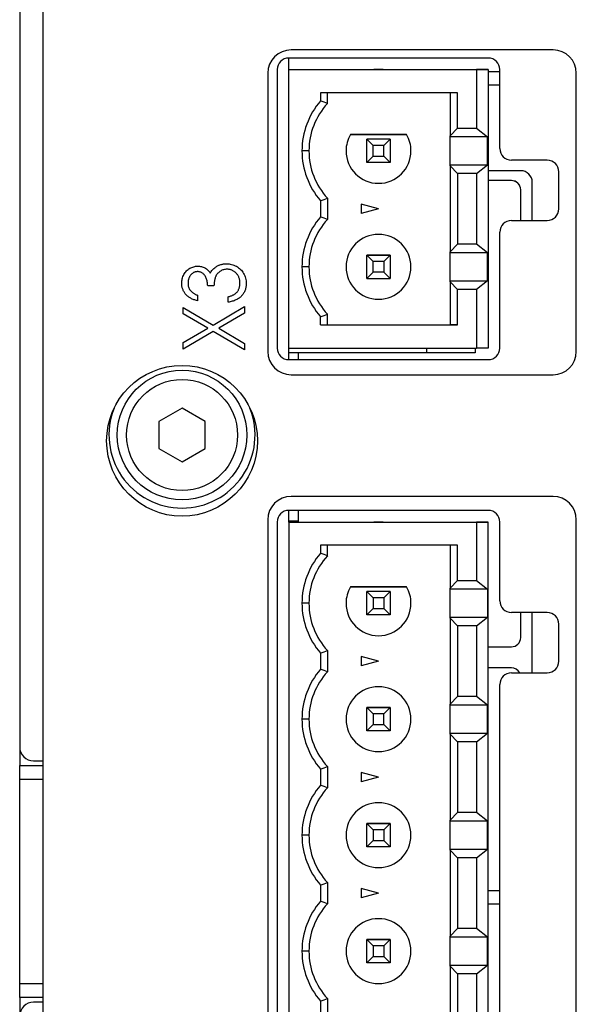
# Model space of a CAD drawing. Header units: millimetres. Extents: x 0 to 420, y 0 to 297.
# Tile 41 of 106: x 79 to 91, y 209 to 230. Entities that reach past the tile are written whole.
import ezdxf

# ---------------------------------------------------------------- set-up
doc = ezdxf.new("R2010")
doc.units = ezdxf.units.MM

msp = doc.modelspace()

# ---------------------------------------------------------------- linework, layer by layer
at = {"color": 7, "linetype": 'Continuous', "lineweight": 25}
for p, q in [((78.967, 259.473), (78.967, 214.773)), ((79.467, 258.873), (79.467, 199.673)), ((90.467, 229.798), (84.817, 229.798)), ((84.768, 229.373), (84.768, 229.623)), ((89.068, 229.623), (84.768, 229.623)), ((84.317, 229.298), (84.317, 223.298)), ((84.518, 229.373), (84.518, 223.373)), ((84.768, 229.373), (88.818, 229.373)), ((84.768, 223.373), (84.768, 229.373)), ((84.768, 229.373), (84.768, 229.373)), ((84.768, 229.373), (88.603, 229.373)), ((86.603, 229.373), (86.804, 229.373)), ((86.703, 229.373), (86.603, 229.373)), ((86.804, 229.373), (86.703, 229.373)), ((88.603, 229.373), (88.603, 229.373)), ((88.603, 229.373), (89.068, 229.373)), ((88.818, 229.373), (88.818, 228.111)), ((89.068, 229.373), (88.818, 229.373)), ((89.068, 229.373), (89.068, 223.373)), ((89.068, 229.373), (89.068, 229.373)), ((89.068, 229.333), (89.318, 229.333)), ((89.318, 227.673), (89.318, 229.373)), ((90.967, 223.298), (90.967, 229.298)), ((89.068, 229.045), (89.318, 229.045)), ((88.406, 228.873), (85.453, 228.873)), ((85.453, 228.873), (85.453, 228.7)), ((85.603, 228.643), (85.603, 228.873)), ((88.25, 228.873), (88.25, 227.945)), ((88.406, 228.111), (88.406, 228.873)), ((86.097, 227.973), (87.309, 227.973)), ((86.097, 227.973), (86.097, 227.973)), ((87.309, 227.973), (86.097, 227.973)), ((87.309, 227.973), (87.309, 227.973)), ((88.25, 227.945), (88.406, 228.111)), ((88.25, 227.926), (88.25, 227.945)), ((88.406, 228.111), (88.818, 228.111)), ((88.818, 228.111), (89.055, 227.926)), ((86.587, 227.739), (86.453, 227.873)), ((86.453, 227.373), (86.453, 227.873)), ((86.953, 227.873), (86.453, 227.873)), ((86.953, 227.873), (86.453, 227.873)), ((86.587, 227.507), (86.587, 227.739)), ((86.819, 227.739), (86.587, 227.739)), ((86.819, 227.739), (86.953, 227.873)), ((86.819, 227.507), (86.819, 227.739)), ((86.953, 227.873), (86.953, 227.373)), ((89.055, 227.926), (88.25, 227.926)), ((88.25, 227.321), (88.25, 227.926)), ((89.055, 227.321), (89.055, 227.926)), ((85.203, 227.623), (85.053, 227.623)), ((86.003, 227.623), (86.003, 227.623)), ((86.453, 227.373), (86.587, 227.507)), ((86.953, 227.373), (86.453, 227.373)), ((86.587, 227.507), (86.819, 227.507)), ((86.953, 227.373), (86.819, 227.507)), ((88.25, 227.301), (88.25, 227.321)), ((88.25, 227.321), (89.055, 227.321)), ((88.25, 227.301), (88.25, 225.445)), ((88.406, 227.136), (88.25, 227.301)), ((88.818, 227.136), (89.055, 227.321)), ((90.339, 227.423), (89.568, 227.423)), ((88.406, 227.136), (88.406, 225.611)), ((88.818, 227.136), (88.406, 227.136)), ((88.818, 227.136), (88.818, 225.611)), ((89.768, 227.195), (89.068, 227.195)), ((90.589, 226.373), (90.589, 227.173)), ((89.568, 226.983), (89.068, 226.983)), ((89.568, 226.983), (89.068, 226.983)), ((89.568, 226.983), (89.568, 226.983)), ((90.018, 226.123), (90.018, 226.945)), ((89.762, 226.832), (89.762, 226.832)), ((89.768, 226.123), (89.768, 226.783)), ((85.453, 226.546), (85.453, 226.2)), ((85.603, 226.603), (85.603, 226.143)), ((86.703, 226.373), (86.328, 226.474)), ((86.328, 226.474), (86.328, 226.273)), ((86.703, 226.373), (86.328, 226.273)), ((89.568, 226.123), (90.339, 226.123)), ((89.318, 223.373), (89.318, 225.873)), ((88.25, 225.445), (88.406, 225.611)), ((88.818, 225.611), (88.406, 225.611)), ((89.055, 225.426), (88.818, 225.611)), ((88.25, 225.426), (88.25, 225.445)), ((89.055, 225.426), (88.25, 225.426)), ((88.25, 224.821), (88.25, 225.426)), ((89.055, 224.821), (89.055, 225.426)), ((86.453, 225.373), (86.587, 225.239)), ((86.953, 225.373), (86.453, 225.373)), ((86.453, 224.873), (86.453, 225.373)), ((86.453, 225.373), (86.953, 225.373)), ((86.819, 225.239), (86.587, 225.239)), ((86.587, 225.007), (86.587, 225.239)), ((86.819, 225.239), (86.953, 225.373)), ((86.819, 225.239), (86.819, 225.007)), ((86.953, 225.373), (86.953, 224.873)), ((85.203, 225.123), (85.053, 225.123)), ((86.587, 225.007), (86.453, 224.873)), ((86.819, 225.007), (86.587, 225.007)), ((86.819, 225.007), (86.953, 224.873)), ((86.453, 224.873), (86.953, 224.873)), ((88.25, 224.801), (88.25, 224.821)), ((88.25, 224.821), (89.055, 224.821)), ((88.25, 224.801), (88.25, 223.873)), ((88.406, 224.636), (88.25, 224.801)), ((89.055, 224.821), (88.818, 224.636)), ((83.156, 224.715), (83.02, 224.715)), ((88.406, 223.873), (88.406, 224.636)), ((88.818, 224.636), (88.406, 224.636)), ((88.818, 224.636), (88.818, 223.373)), ((82.8, 224.511), (82.8, 224.392)), ((83.461, 224.358), (83.461, 224.477)), ((82.494, 224.248), (83.141, 223.869)), ((82.494, 224.108), (82.494, 224.248)), ((83.141, 223.869), (83.817, 224.265)), ((83.817, 224.125), (83.261, 223.799)), ((83.817, 224.265), (83.817, 224.125)), ((83.022, 223.799), (82.494, 224.108)), ((85.453, 223.873), (85.453, 224.046)), ((85.603, 223.873), (85.603, 224.103)), ((82.494, 223.489), (83.022, 223.799)), ((83.141, 223.729), (82.494, 223.349)), ((83.817, 223.332), (83.141, 223.729)), ((83.261, 223.799), (83.817, 223.472)), ((85.453, 223.873), (88.406, 223.873)), ((85.453, 223.873), (85.603, 223.873)), ((85.603, 223.873), (85.603, 223.873)), ((85.603, 223.873), (88.25, 223.873)), ((88.406, 223.873), (88.25, 223.873)), ((88.25, 223.873), (88.25, 223.873)), ((82.494, 223.349), (82.494, 223.489)), ((83.817, 223.472), (83.817, 223.332)), ((84.768, 223.123), (84.768, 223.373)), ((84.768, 223.373), (88.818, 223.373)), ((87.741, 223.266), (84.768, 223.266)), ((84.968, 223.266), (84.968, 223.123)), ((84.968, 223.266), (84.968, 223.123)), ((88.786, 223.373), (88.786, 223.266)), ((89.068, 223.373), (88.818, 223.373)), ((84.768, 223.123), (89.068, 223.123)), ((84.817, 222.798), (90.467, 222.798)), ((82.468, 222.075), (81.968, 221.787)), ((82.968, 221.787), (82.468, 222.075)), ((81.968, 221.787), (81.968, 221.209)), ((82.968, 221.209), (82.968, 221.787)), ((81.968, 221.209), (82.468, 220.921)), ((82.468, 220.921), (82.968, 221.209)), ((90.467, 220.173), (84.817, 220.173)), ((84.768, 219.623), (84.768, 219.873)), ((89.068, 219.873), (84.768, 219.873)), ((84.968, 219.873), (84.968, 219.623)), ((84.968, 219.873), (84.968, 219.638)), ((84.968, 219.873), (84.968, 219.623)), ((84.317, 219.673), (84.317, 203.673)), ((90.967, 203.673), (90.967, 219.673)), ((84.518, 219.623), (84.518, 203.623)), ((84.968, 219.638), (84.768, 219.638)), ((84.768, 219.623), (84.768, 219.623)), ((84.768, 219.623), (88.603, 219.623)), ((84.768, 219.623), (88.818, 219.623)), ((84.768, 219.623), (84.768, 203.623)), ((86.603, 219.623), (86.804, 219.623)), ((86.703, 219.623), (86.603, 219.623)), ((86.804, 219.623), (86.703, 219.623)), ((88.603, 219.623), (88.603, 219.623)), ((88.603, 219.623), (89.068, 219.623)), ((89.068, 219.623), (88.818, 219.623)), ((88.818, 219.623), (88.818, 218.361)), ((89.068, 219.623), (89.068, 219.623)), ((89.068, 203.623), (89.068, 219.623)), ((89.318, 217.923), (89.318, 219.623)), ((88.406, 219.123), (85.453, 219.123)), ((85.453, 219.123), (85.453, 218.95)), ((85.603, 218.893), (85.603, 219.123)), ((88.25, 219.123), (88.25, 218.195)), ((88.406, 218.361), (88.406, 219.123)), ((86.097, 218.223), (87.309, 218.223)), ((86.097, 218.223), (86.097, 218.223)), ((87.309, 218.223), (86.097, 218.223)), ((87.309, 218.223), (87.309, 218.223)), ((88.25, 218.195), (88.406, 218.361)), ((88.25, 218.176), (88.25, 218.195)), ((89.055, 218.176), (88.25, 218.176)), ((88.25, 217.571), (88.25, 218.176)), ((88.406, 218.361), (88.818, 218.361)), ((88.818, 218.361), (89.055, 218.176)), ((89.055, 218.176), (89.055, 217.571)), ((86.587, 217.989), (86.453, 218.123)), ((86.453, 217.623), (86.453, 218.123)), ((86.953, 218.123), (86.453, 218.123)), ((86.953, 218.123), (86.453, 218.123)), ((86.587, 217.989), (86.587, 217.757)), ((86.819, 217.989), (86.587, 217.989)), ((86.819, 217.989), (86.953, 218.123)), ((86.819, 217.989), (86.819, 217.757)), ((86.953, 218.123), (86.953, 217.623)), ((85.203, 217.873), (85.053, 217.873)), ((86.003, 217.873), (86.003, 217.873)), ((86.453, 217.623), (86.587, 217.757)), ((86.587, 217.757), (86.819, 217.757)), ((86.953, 217.623), (86.819, 217.757)), ((86.953, 217.623), (86.453, 217.623)), ((88.25, 217.551), (88.25, 217.571)), ((88.25, 217.571), (89.055, 217.571)), ((88.406, 217.386), (88.25, 217.551)), ((88.25, 217.551), (88.25, 215.695)), ((88.818, 217.386), (89.055, 217.571)), ((90.339, 217.673), (89.568, 217.673)), ((89.768, 217.133), (89.768, 217.673)), ((90.018, 216.373), (90.018, 217.673)), ((88.818, 217.386), (88.406, 217.386)), ((88.406, 217.386), (88.406, 215.861)), ((88.818, 217.386), (88.818, 215.861)), ((90.589, 216.623), (90.589, 217.423)), ((89.068, 216.933), (89.568, 216.933)), ((85.453, 216.796), (85.453, 216.45)), ((85.603, 216.853), (85.603, 216.393)), ((86.703, 216.623), (86.328, 216.724)), ((86.328, 216.724), (86.328, 216.523)), ((86.703, 216.623), (86.328, 216.523)), ((89.568, 216.483), (89.068, 216.483)), ((89.568, 216.483), (89.068, 216.483)), ((89.568, 216.483), (89.568, 216.483)), ((89.568, 216.373), (90.339, 216.373)), ((89.318, 207.123), (89.318, 216.123)), ((88.25, 215.695), (88.406, 215.861)), ((88.818, 215.861), (88.406, 215.861)), ((89.055, 215.676), (88.818, 215.861)), ((88.25, 215.676), (88.25, 215.695)), ((89.055, 215.676), (88.25, 215.676)), ((88.25, 215.071), (88.25, 215.676)), ((89.055, 215.071), (89.055, 215.676)), ((86.453, 215.623), (86.587, 215.489)), ((86.953, 215.623), (86.453, 215.623)), ((86.453, 215.123), (86.453, 215.623)), ((86.453, 215.623), (86.953, 215.623)), ((86.819, 215.489), (86.587, 215.489)), ((86.587, 215.489), (86.587, 215.257)), ((86.819, 215.489), (86.953, 215.623)), ((86.819, 215.257), (86.819, 215.489)), ((86.953, 215.623), (86.953, 215.123)), ((85.203, 215.373), (85.053, 215.373)), ((86.453, 215.123), (86.587, 215.257)), ((86.587, 215.257), (86.819, 215.257)), ((86.953, 215.123), (86.819, 215.257)), ((86.953, 215.123), (86.453, 215.123)), ((88.25, 215.051), (88.25, 215.071)), ((88.25, 215.071), (89.055, 215.071)), ((88.406, 214.886), (88.25, 215.051)), ((88.25, 215.051), (88.25, 213.195)), ((88.818, 214.886), (89.055, 215.071)), ((88.818, 214.886), (88.406, 214.886)), ((88.406, 214.886), (88.406, 213.361)), ((88.818, 214.886), (88.818, 213.361)), ((78.968, 214.753), (78.968, 214.373)), ((78.968, 214.373), (79.467, 214.373)), ((78.968, 214.073), (78.968, 214.373)), ((79.267, 214.473), (79.467, 214.473)), ((85.603, 214.353), (85.603, 213.893)), ((85.453, 214.296), (85.453, 213.95)), ((86.703, 214.123), (86.328, 214.224)), ((86.328, 214.224), (86.328, 214.023)), ((78.968, 209.673), (78.968, 214.073)), ((86.703, 214.123), (86.328, 214.023)), ((88.25, 213.195), (88.406, 213.361)), ((88.818, 213.361), (88.406, 213.361)), ((89.055, 213.176), (88.818, 213.361)), ((86.453, 213.123), (86.587, 212.989)), ((86.953, 213.123), (86.453, 213.123)), ((86.453, 212.623), (86.453, 213.123)), ((86.453, 213.123), (86.953, 213.123)), ((86.819, 212.989), (86.953, 213.123)), ((86.953, 213.123), (86.953, 212.623)), ((88.25, 213.176), (88.25, 213.195)), ((89.055, 213.176), (88.25, 213.176)), ((88.25, 212.571), (88.25, 213.176)), ((89.055, 212.571), (89.055, 213.176)), ((85.203, 212.873), (85.053, 212.873)), ((86.003, 212.873), (86.003, 212.873)), ((86.819, 212.989), (86.587, 212.989)), ((86.587, 212.989), (86.587, 212.757)), ((86.819, 212.989), (86.819, 212.757)), ((87.403, 212.873), (87.403, 212.873)), ((86.453, 212.623), (86.587, 212.757)), ((86.587, 212.757), (86.819, 212.757)), ((86.953, 212.623), (86.819, 212.757)), ((86.953, 212.623), (86.453, 212.623)), ((88.25, 212.551), (88.25, 212.571)), ((88.25, 212.571), (89.055, 212.571)), ((88.25, 212.551), (88.25, 210.695)), ((88.406, 212.386), (88.25, 212.551)), ((88.818, 212.386), (89.055, 212.571)), ((88.406, 212.386), (88.406, 210.861)), ((88.818, 212.386), (88.406, 212.386)), ((88.818, 212.386), (88.818, 210.861)), ((85.603, 211.853), (85.603, 211.393)), ((85.453, 211.796), (85.453, 211.45)), ((86.703, 211.623), (86.328, 211.724)), ((86.328, 211.724), (86.328, 211.523)), ((86.703, 211.623), (86.328, 211.523)), ((89.068, 211.683), (89.318, 211.683)), ((89.068, 211.395), (89.318, 211.395)), ((88.25, 210.695), (88.406, 210.861)), ((88.818, 210.861), (88.406, 210.861)), ((89.055, 210.676), (88.818, 210.861)), ((86.453, 210.623), (86.587, 210.489)), ((86.953, 210.623), (86.453, 210.623)), ((86.453, 210.123), (86.453, 210.623)), ((86.453, 210.623), (86.953, 210.623)), ((86.819, 210.489), (86.953, 210.623)), ((86.953, 210.623), (86.953, 210.123)), ((88.25, 210.676), (88.25, 210.695)), ((89.055, 210.676), (88.25, 210.676)), ((88.25, 210.071), (88.25, 210.676)), ((89.055, 210.071), (89.055, 210.676)), ((85.203, 210.373), (85.053, 210.373)), ((86.003, 210.373), (86.003, 210.373)), ((86.819, 210.489), (86.587, 210.489)), ((86.587, 210.489), (86.587, 210.257)), ((86.819, 210.489), (86.819, 210.257)), ((86.453, 210.123), (86.587, 210.257)), ((86.953, 210.123), (86.453, 210.123)), ((86.587, 210.257), (86.819, 210.257)), ((86.953, 210.123), (86.819, 210.257)), ((88.25, 210.051), (88.25, 210.071)), ((88.25, 210.071), (89.055, 210.071)), ((88.406, 209.886), (88.25, 210.051)), ((88.25, 210.051), (88.25, 208.195)), ((88.818, 209.886), (89.055, 210.071)), ((88.818, 209.886), (88.406, 209.886)), ((88.406, 209.886), (88.406, 208.361)), ((88.818, 209.886), (88.818, 208.361)), ((78.968, 209.373), (78.968, 209.673)), ((79.467, 209.373), (78.968, 209.373)), ((78.968, 209.373), (78.968, 208.993)), ((79.467, 209.273), (79.267, 209.273)), ((85.453, 209.296), (85.453, 208.95)), ((85.603, 209.353), (85.603, 208.893))]:
    msp.add_line(p, q, dxfattribs=at)
at = {"color": 8, "linetype": 'Continuous', "lineweight": 25}
for p, q in [((87.741, 223.373), (87.741, 223.266)), ((79.467, 214.073), (78.968, 214.073)), ((78.968, 209.673), (79.467, 209.673))]:
    msp.add_line(p, q, dxfattribs=at)
at = {"color": 7, "linetype": 'Continuous', "lineweight": 25, "flags": 128}
msp.add_lwpolyline([(88.786, 223.266), (88.766, 223.266), (88.706, 223.266), (88.61, 223.266), (88.48, 223.266), (88.321, 223.266), (88.141, 223.266), (87.945, 223.266), (87.741, 223.266)], dxfattribs=at)
at = {"color": 7, "linetype": 'Continuous', "lineweight": 25}
for centre, radius in [((82.467, 221.373), 1.625), ((82.468, 221.498), 1.397), ((82.468, 221.498), 1.197)]:
    msp.add_circle(centre, radius, dxfattribs=at)
for centre, radius, start, end in [((84.817, 229.298), 0.5, 90, 180), ((90.467, 229.298), 0.5, 0, 90), ((84.768, 229.373), 0.25, 90, 180), ((89.068, 229.373), 0.25, 0, 90), ((86.703, 227.623), 1.65, 139.2509, 180), ((86.703, 227.623), 1.5, 137.1666, 180), ((86.703, 227.623), 0.7, 150, 180), ((86.703, 227.623), 0.7, 150, 180), ((86.703, 227.623), 0.7, 0, 30), ((86.703, 227.623), 0.7, 0, 30), ((86.703, 227.623), 1.65, 180, 220.7491), ((86.703, 227.623), 1.5, 180, 222.8334), ((86.703, 227.623), 1.5, 180, 222.8334), ((86.703, 227.623), 0.7, 180, 0), ((89.568, 227.673), 0.25, 180, 270), ((90.339, 227.173), 0.25, 0, 90), ((89.768, 226.945), 0.25, 0, 90), ((89.568, 226.783), 0.2, 0, 90), ((89.568, 226.783), 0.2, 14.0362, 90), ((90.339, 226.373), 0.25, 270, 0), ((86.703, 225.123), 1.65, 139.2509, 180), ((86.703, 225.123), 1.5, 137.1666, 180), ((89.568, 225.873), 0.25, 90, 180), ((86.703, 225.123), 0.7, 0, 180), ((86.703, 225.123), 0.7, 0, 180), ((86.703, 225.123), 1.65, 180, 220.7491), ((86.703, 225.123), 1.5, 180, 222.8334), ((86.703, 225.123), 1.5, 180, 222.8334), ((86.703, 225.123), 0.7, 180, 0), ((84.817, 223.298), 0.5, 180, 270), ((84.768, 223.373), 0.25, 180, 270), ((89.068, 223.373), 0.25, 270, 0), ((90.467, 223.298), 0.5, 270, 0), ((82.467, 221.498), 1.575, 158.4902, 270), ((82.467, 221.498), 1.575, 270, 21.5098), ((84.817, 219.673), 0.5, 90, 180), ((90.467, 219.673), 0.5, 0, 90), ((84.768, 219.623), 0.25, 90, 180), ((89.068, 219.623), 0.25, 0, 90), ((86.703, 217.873), 1.65, 139.2509, 180), ((86.703, 217.873), 1.5, 137.1666, 180), ((86.703, 217.873), 0.7, 150, 180), ((86.703, 217.873), 0.7, 150, 180), ((86.703, 217.873), 0.7, 0, 30), ((86.703, 217.873), 0.7, 0, 30), ((86.703, 217.873), 1.65, 180, 220.7491), ((86.703, 217.873), 1.5, 180, 222.8334), ((86.703, 217.873), 1.5, 180, 222.8334), ((86.703, 217.873), 0.7, 180, 0), ((89.568, 217.923), 0.25, 180, 270), ((90.339, 217.423), 0.25, 0, 90), ((89.568, 217.133), 0.2, 270, 0), ((89.568, 216.283), 0.2, 26.6802, 90), ((89.568, 216.283), 0.2, 26.6799, 90), ((90.339, 216.623), 0.25, 270, 0), ((86.703, 215.373), 1.65, 139.2509, 180), ((86.703, 215.373), 1.5, 137.1666, 180), ((89.568, 216.123), 0.25, 90, 180), ((86.703, 215.373), 0.7, 0, 180), ((86.703, 215.373), 0.7, 0, 180), ((86.703, 215.373), 1.65, 180, 220.7491), ((86.703, 215.373), 1.5, 180, 222.8334), ((86.703, 215.373), 1.5, 180, 222.8334), ((86.703, 215.373), 0.7, 180, 0), ((79.267, 214.773), 0.3, 180, 270), ((86.703, 212.873), 1.65, 139.2509, 180), ((86.703, 212.873), 1.5, 137.1666, 180), ((86.703, 212.873), 0.7, 0, 180), ((86.703, 212.873), 0.7, 0, 180), ((86.703, 212.873), 1.65, 180, 220.7491), ((86.703, 212.873), 1.5, 180, 222.8334), ((86.703, 212.873), 1.5, 180, 222.8334), ((86.703, 212.873), 0.7, 180, 0), ((86.703, 210.373), 1.65, 139.2509, 180), ((86.703, 210.373), 1.5, 137.1666, 180), ((86.703, 210.373), 0.7, 0, 180), ((86.703, 210.373), 0.7, 0, 180), ((86.703, 210.373), 1.65, 180, 220.7491), ((86.703, 210.373), 1.5, 180, 222.8334), ((86.703, 210.373), 1.5, 180, 222.8334), ((86.703, 210.373), 0.7, 180, 0), ((79.267, 208.973), 0.3, 90, 180)]:
    msp.add_arc(centre, radius, start, end, dxfattribs=at)
for points in [[(85.603, 228.643), (85.553, 228.662), (85.503, 228.682), (85.453, 228.7)], [(85.453, 226.546), (85.503, 226.565), (85.553, 226.584), (85.603, 226.603)], [(85.603, 226.143), (85.553, 226.162), (85.503, 226.182), (85.453, 226.2)], [(85.453, 224.046), (85.503, 224.065), (85.553, 224.084), (85.603, 224.103)], [(85.603, 218.893), (85.553, 218.912), (85.503, 218.932), (85.453, 218.95)], [(85.453, 216.796), (85.503, 216.815), (85.553, 216.834), (85.603, 216.853)], [(85.603, 216.393), (85.553, 216.412), (85.503, 216.432), (85.453, 216.45)], [(85.453, 214.296), (85.503, 214.315), (85.553, 214.334), (85.603, 214.353)], [(85.603, 213.893), (85.553, 213.912), (85.503, 213.932), (85.453, 213.95)], [(85.453, 211.796), (85.503, 211.815), (85.553, 211.834), (85.603, 211.853)], [(85.603, 211.393), (85.553, 211.412), (85.503, 211.432), (85.453, 211.45)], [(85.453, 209.296), (85.503, 209.315), (85.553, 209.334), (85.603, 209.353)]]:
    msp.add_open_spline(points, degree=3, dxfattribs=at)
for points, knots in [([(83.189, 225.118), (83.198, 225.123), (83.215, 225.135), (83.243, 225.149), (83.271, 225.162), (83.3, 225.172), (83.33, 225.18), (83.361, 225.185), (83.392, 225.189), (83.414, 225.189), (83.424, 225.189)], [0, 0, 0, 0, 0.126046, 0.250947, 0.373622, 0.497176, 0.620273, 0.744382, 0.87147, 1, 1, 1, 1]), ([(83.424, 225.189), (83.443, 225.189), (83.48, 225.188), (83.534, 225.176), (83.588, 225.159), (83.639, 225.135), (83.686, 225.105), (83.729, 225.069), (83.766, 225.028), (83.797, 224.982), (83.821, 224.933), (83.839, 224.88), (83.849, 224.824), (83.851, 224.786), (83.851, 224.766)], [0, 0, 0, 0, 0.082854, 0.165106, 0.248313, 0.333266, 0.418113, 0.500689, 0.581947, 0.664032, 0.746491, 0.82907, 0.912802, 1, 1, 1, 1]), ([(82.46, 224.769), (82.461, 224.785), (82.462, 224.818), (82.471, 224.866), (82.486, 224.913), (82.507, 224.957), (82.532, 224.998), (82.563, 225.034), (82.597, 225.066), (82.635, 225.092), (82.676, 225.112), (82.718, 225.127), (82.761, 225.137), (82.79, 225.138), (82.804, 225.139)], [0, 0, 0, 0, 0.088138, 0.174789, 0.261254, 0.348871, 0.435365, 0.519006, 0.601705, 0.684367, 0.766025, 0.844873, 0.922249, 1, 1, 1, 1]), ([(82.804, 225.02), (82.797, 225.02), (82.783, 225.019), (82.763, 225.016), (82.743, 225.011), (82.725, 225.002), (82.707, 224.993), (82.69, 224.98), (82.673, 224.966), (82.657, 224.95), (82.643, 224.931), (82.63, 224.912), (82.62, 224.891), (82.611, 224.869), (82.605, 224.846), (82.6, 224.822), (82.597, 224.797), (82.596, 224.779), (82.596, 224.771)], [0, 0, 0, 0, 0.057377, 0.114021, 0.169626, 0.225575, 0.281802, 0.340302, 0.400704, 0.464088, 0.528456, 0.592239, 0.656636, 0.721572, 0.788072, 0.85622, 0.926477, 1, 1, 1, 1]), ([(82.804, 225.139), (82.818, 225.138), (82.846, 225.137), (82.885, 225.13), (82.923, 225.118), (82.959, 225.102), (82.992, 225.08), (83.023, 225.054), (83.051, 225.023), (83.068, 225), (83.076, 224.988)], [0, 0, 0, 0, 0.128961, 0.252356, 0.372719, 0.492297, 0.612547, 0.736291, 0.864891, 1, 1, 1, 1]), ([(83.02, 224.715), (83.02, 224.729), (83.019, 224.758), (83.013, 224.8), (83.003, 224.841), (82.99, 224.878), (82.973, 224.913), (82.955, 224.943), (82.933, 224.967), (82.91, 224.987), (82.885, 225.002), (82.859, 225.012), (82.832, 225.019), (82.813, 225.019), (82.804, 225.02)], [0, 0, 0, 0, 0.105784, 0.207983, 0.306967, 0.404445, 0.496422, 0.580315, 0.657939, 0.730247, 0.799039, 0.865603, 0.932319, 1, 1, 1, 1]), ([(83.076, 224.988), (83.083, 225.001), (83.097, 225.026), (83.124, 225.06), (83.154, 225.092), (83.177, 225.109), (83.189, 225.118)], [0, 0, 0, 0, 0.250371, 0.498095, 0.745866, 1, 1, 1, 1]), ([(83.436, 225.071), (83.423, 225.07), (83.399, 225.07), (83.363, 225.061), (83.328, 225.049), (83.295, 225.032), (83.264, 225.01), (83.237, 224.985), (83.215, 224.956), (83.199, 224.929), (83.188, 224.905), (83.181, 224.885), (83.175, 224.862), (83.17, 224.837), (83.165, 224.809), (83.161, 224.78), (83.158, 224.748), (83.157, 224.726), (83.156, 224.715)], [0, 0, 0, 0, 0.072474, 0.144318, 0.216242, 0.29025, 0.363739, 0.435884, 0.506985, 0.579718, 0.618389, 0.660844, 0.706661, 0.757283, 0.811175, 0.869969, 0.932717, 1, 1, 1, 1]), ([(83.716, 224.768), (83.715, 224.78), (83.715, 224.801), (83.711, 224.833), (83.705, 224.863), (83.695, 224.892), (83.684, 224.919), (83.669, 224.944), (83.652, 224.967), (83.632, 224.988), (83.611, 225.008), (83.588, 225.024), (83.565, 225.039), (83.541, 225.05), (83.516, 225.06), (83.49, 225.066), (83.463, 225.07), (83.445, 225.071), (83.436, 225.071)], [0, 0, 0, 0, 0.072623, 0.141701, 0.208232, 0.273068, 0.336517, 0.39924, 0.461907, 0.525093, 0.587893, 0.648365, 0.707337, 0.765551, 0.82312, 0.881229, 0.940035, 1, 1, 1, 1]), ([(82.8, 224.392), (82.786, 224.396), (82.76, 224.402), (82.723, 224.414), (82.688, 224.428), (82.655, 224.444), (82.625, 224.462), (82.597, 224.483), (82.571, 224.505), (82.548, 224.529), (82.527, 224.555), (82.51, 224.582), (82.494, 224.611), (82.482, 224.64), (82.472, 224.671), (82.466, 224.702), (82.461, 224.735), (82.461, 224.758), (82.46, 224.769)], [0, 0, 0, 0, 0.074295, 0.1449, 0.213196, 0.279116, 0.343096, 0.40533, 0.466938, 0.527733, 0.587871, 0.646464, 0.70425, 0.762125, 0.819983, 0.878466, 0.938496, 1, 1, 1, 1]), ([(82.596, 224.771), (82.597, 224.756), (82.598, 224.729), (82.607, 224.689), (82.621, 224.652), (82.638, 224.624), (82.655, 224.603), (82.67, 224.588), (82.687, 224.574), (82.705, 224.56), (82.726, 224.547), (82.749, 224.534), (82.773, 224.522), (82.791, 224.515), (82.8, 224.511)], [0, 0, 0, 0, 0.1200575, 0.2335698, 0.3438062, 0.4543472, 0.5112845, 0.5705794, 0.632128, 0.6984535, 0.7674093, 0.8404843, 0.9178252, 1, 1, 1, 1]), ([(83.851, 224.766), (83.851, 224.753), (83.85, 224.727), (83.846, 224.69), (83.838, 224.654), (83.827, 224.619), (83.813, 224.586), (83.796, 224.555), (83.776, 224.526), (83.752, 224.498), (83.726, 224.472), (83.697, 224.449), (83.665, 224.428), (83.63, 224.409), (83.592, 224.393), (83.551, 224.379), (83.507, 224.367), (83.477, 224.361), (83.461, 224.358)], [0, 0, 0, 0, 0.063183, 0.124187, 0.183594, 0.241204, 0.298335, 0.355221, 0.412604, 0.470717, 0.529838, 0.589927, 0.651567, 0.715126, 0.781442, 0.850914, 0.923455, 1, 1, 1, 1]), ([(83.644, 224.57), (83.65, 224.577), (83.661, 224.59), (83.676, 224.612), (83.688, 224.634), (83.698, 224.659), (83.706, 224.684), (83.711, 224.711), (83.715, 224.739), (83.715, 224.759), (83.716, 224.768)], [0, 0, 0, 0, 0.121191, 0.241389, 0.361706, 0.482773, 0.605888, 0.732534, 0.863641, 1, 1, 1, 1]), ([(83.461, 224.477), (83.471, 224.48), (83.491, 224.485), (83.519, 224.495), (83.546, 224.505), (83.57, 224.516), (83.592, 224.528), (83.611, 224.541), (83.629, 224.555), (83.639, 224.565), (83.644, 224.57)], [0, 0, 0, 0, 0.152217, 0.2961767, 0.4318619, 0.5585096, 0.6777848, 0.79096, 0.8981054, 1, 1, 1, 1])]:
    msp.add_open_spline(points, degree=3, knots=knots, dxfattribs=at)

doc.saveas('drawing.dxf')
